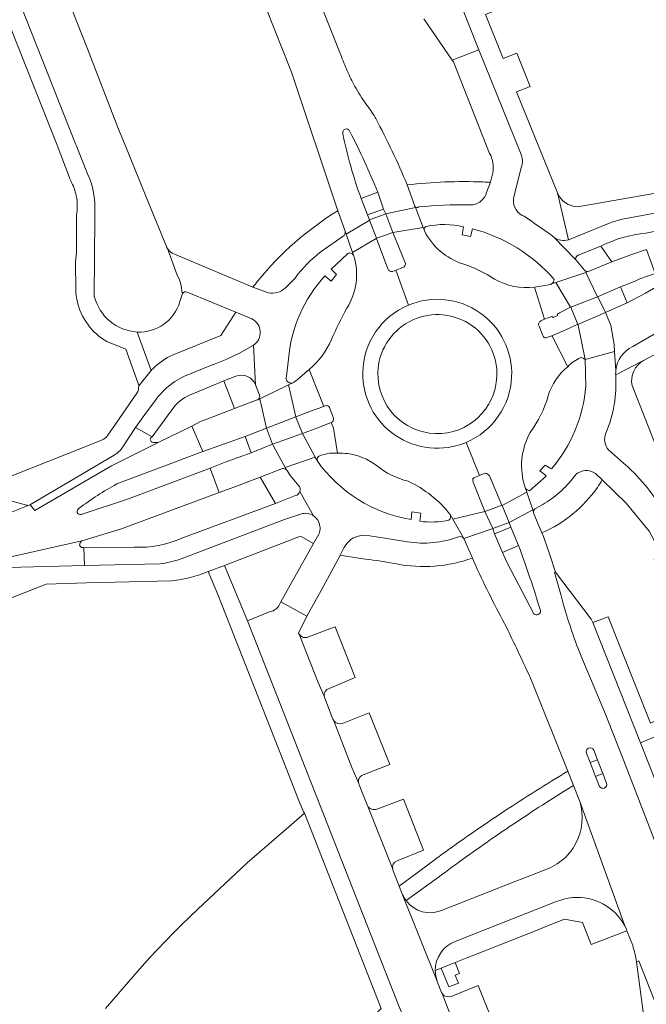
# Model space of a CAD drawing. Extents: x 152048 to 156914, y 461460 to 468786.
# Tile 107 of 256: x 154717 to 154801, y 464385 to 464517. Entities that reach past the tile are written whole.
import ezdxf

# ---------------------------------------------------------------- set-up
doc = ezdxf.new("R2010")
doc.units = 0
doc.header["$LTSCALE"] = 0.75
for name, color, linetype, lineweight in [('B-RO-VH-VERHARDING_ASFALT-GV', 251, 'CONTINUOUS', 18), ('B-RO-VH-VERHARDING_BETON-GV', 251, 'CONTINUOUS', 18), ('B-RO-VH-VERHARDING_BETONSTRAATSTEEN-GV', 251, 'CONTINUOUS', 18), ('B-RO-VH-VERHARDING_TEGEL-GV', 251, 'CONTINUOUS', 18)]:
    doc.layers.add(name, color=color, linetype=linetype, lineweight=lineweight)

msp = doc.modelspace()

# ---------------------------------------------------------------- linework, layer by layer
at = {"layer": 'B-RO-VH-VERHARDING_ASFALT-GV'}
for points in [[(154741.296, 464559.767), (154734.945, 464575.751), (154734.902, 464575.859), (154734.89, 464575.886), (154732.815, 464581.121), (154729.745, 464579.904), (154729.338, 464579.732), (154726.259, 464578.517), (154731.554, 464565.335), (154732.892, 464561.928), (154753.55, 464509.81), (154759.758, 464491.225), (154760.694, 464488.617), (154760.876, 464488.089), (154763.934, 464489.927), (154763.989, 464489.96), (154763.976, 464489.995), (154763.719, 464490.657), (154762.864, 464492.852)], [(154760.14, 464512.13), (154760.098, 464512.235), (154741.54, 464558.946)], [(154784.218, 464498.986), (154778.653, 464512.809), (154775.089, 464511.411), (154775.242, 464511.188), (154780.089, 464498.915)], [(154764.816, 464503.607), (154764.744, 464503.744)], [(154783.351, 464493.097), (154784.323, 464496.98)], [(154780.543, 464496.311), (154780.221, 464495.037), (154779.69, 464493.673)], [(154765.092, 464493.735), (154765.877, 464491.448), (154766.195, 464490.804), (154770.153, 464491.636), (154770.083, 464491.817), (154769.034, 464494.689)], [(154770.083, 464491.817), (154770.153, 464491.636), (154771.174, 464488.989), (154771.298, 464488.669)], [(154801.054, 464488.198), (154809.071, 464489.818), (154808.753, 464492.115), (154798.156, 464490.122)], [(154776.599, 464489.052), (154776.409, 464487.985), (154777.546, 464487.771), (154777.795, 464488.805)], [(154796.264, 464489.577), (154790.663, 464487.336), (154790.655, 464487.334)], [(154760.582, 464487.912), (154757.513, 464485.751)], [(154761.847, 464485.263), (154761.726, 464485.614), (154760.879, 464488.081), (154760.876, 464488.089), (154760.694, 464488.617)], [(154771.353, 464488.526), (154771.298, 464488.669), (154771.174, 464488.989), (154767.131, 464488.314), (154768.813, 464484.163)], [(154766.451, 464483.442), (154764.933, 464487.516), (154764.876, 464487.482), (154761.726, 464485.614), (154761.847, 464485.263), (154761.895, 464485.124)], [(154792.834, 464483.234), (154791.712, 464484.592), (154791.611, 464484.695), (154788.731, 464487.647)], [(154788.731, 464487.647), (154791.611, 464484.695), (154791.654, 464484.861), (154791.659, 464484.901), (154791.668, 464484.94), (154791.681, 464484.978), (154791.697, 464485.015), (154791.716, 464485.05), (154791.738, 464485.083), (154791.763, 464485.114), (154791.79, 464485.143), (154791.82, 464485.17), (154791.853, 464485.193), (154791.887, 464485.214), (154791.923, 464485.232), (154791.96, 464485.246), (154795.02, 464486.467)], [(154736.911, 464486.165), (154738.221, 464482.561), (154738.452, 464482.098), (154738.603, 464481.698), (154738.696, 464481.365), (154738.79, 464480.858), (154738.825, 464480.427), (154738.926, 464480.115)], [(154748.362, 464480.981), (154737.527, 464485.519)], [(154758.002, 464482.486), (154758.849, 464481.77), (154759.575, 464482.677), (154758.851, 464483.378), (154761.007, 464485.403)], [(154769.198, 464478.558), (154767.538, 464483.249), (154767.053, 464483.058)], [(154768.467, 464483.616), (154768.436, 464483.604), (154767.538, 464483.249), (154769.198, 464478.558)], [(154788.992, 464481.605), (154792.975, 464482.946), (154793.282, 464483.049)], [(154754.014, 464482.194), (154752.665, 464480.824)], [(154786.128, 464480.984), (154787.46, 464476.688), (154788.44, 464477.027), (154788.594, 464476.88), (154789.191, 464477.145), (154789.182, 464477.362), (154789.477, 464477.52), (154790.957, 464478.271), (154788.992, 464481.605), (154788.38, 464481.399), (154788.298, 464481.337)], [(154788.38, 464481.399), (154788.992, 464481.605)], [(154799.28, 464472.983), (154803.342, 464475.313), (154805.397, 464476.31), (154804.948, 464477.206), (154802.934, 464481.223), (154802.908, 464481.275), (154801.015, 464480.173), (154798.554, 464478.863), (154795.626, 464477.568)], [(154739.543, 464480.288), (154746.052, 464477.606), (154748.207, 464476.712)], [(154750.442, 464480.21), (154748.362, 464480.981)], [(154787.46, 464476.688), (154786.128, 464480.984)], [(154795.626, 464477.568), (154795.663, 464477.495), (154796.328, 464475.803), (154796.797, 464473.252), (154796.856, 464472.323), (154797.015, 464469.795)], [(154786.95, 464476.436), (154787.46, 464476.688)], [(154792.921, 464471.251), (154791.951, 464475.858), (154791.927, 464475.974), (154791.91, 464475.967), (154791.856, 464475.944), (154791.144, 464475.637)], [(154787.238, 464474.483), (154786.731, 464475.715)], [(154791.144, 464475.637), (154790.411, 464475.271), (154788.457, 464474.449), (154788.479, 464474.406), (154790.589, 464470.291)], [(154790.589, 464470.291), (154788.479, 464474.406), (154788.457, 464474.449), (154787.881, 464474.248)], [(154748.446, 464473.18), (154746.647, 464472.169), (154746.636, 464472.164), (154744.844, 464471.316), (154743.056, 464470.593), (154743.023, 464470.58), (154740.182, 464469.43)], [(154748.715, 464467.855), (154748.446, 464473.18)], [(154748.446, 464473.18), (154748.715, 464467.855), (154749.244, 464466.49)], [(154797.008, 464469.718), (154797.015, 464469.795), (154796.856, 464472.323), (154792.921, 464471.251)], [(154752.849, 464469.006), (154753.111, 464471.293)], [(154792.921, 464471.251), (154792.996, 464467.695)], [(154755.904, 464469.938), (154757.849, 464464.964), (154758.043, 464465.056)], [(154797.002, 464469.198), (154796.996, 464469.294)], [(154740.301, 464466.672), (154744.459, 464468.417), (154746.058, 464469.014)], [(154749.004, 464465.869), (154749.266, 464465.996), (154753.129, 464467.857), (154753.702, 464468.133)], [(154735.479, 464466.065), (154735.336, 464465.871), (154734.241, 464464.384), (154732.603, 464462.157), (154734.845, 464460.874), (154737.765, 464464.869)], [(154758.632, 464464.831), (154759.147, 464463.389)], [(154759.716, 464458.681), (154759.172, 464462.044), (154758.863, 464462.809), (154756.942, 464462.048), (154755.001, 464461.312), (154755.03, 464461.257), (154756.683, 464458.152), (154756.949, 464457.687)], [(154758.863, 464462.809), (154759.172, 464462.044), (154759.716, 464458.681)], [(154730.1, 464454.556), (154741.653, 464458.9), (154740.171, 464462.303), (154735.647, 464460.103), (154729.414, 464457.002), (154719.117, 464450.982), (154718.5, 464451.754)], [(154734.845, 464460.874), (154732.603, 464462.157), (154730.911, 464459.53)], [(154729.768, 464458.431), (154718.552, 464451.79), (154718.5, 464451.754), (154719.117, 464450.982), (154729.414, 464457.002), (154735.647, 464460.103)], [(154776.94, 464460.14), (154778.733, 464455.7), (154779.489, 464455.993)], [(154778.059, 464455.439), (154778.733, 464455.7), (154776.94, 464460.14)], [(154751.002, 464459.879), (154748.11, 464458.744), (154744.634, 464457.471), (154742.618, 464456.696), (154742.669, 464456.56), (154743.842, 464453.426), (154745.916, 464454.18), (154749.318, 464455.456), (154752.311, 464456.627)], [(154752.845, 464456.463), (154752.684, 464456.757), (154751.056, 464459.737), (154751.002, 464459.879)], [(154798.268, 464457.157), (154798.218, 464457.202), (154798.148, 464457.262), (154798.038, 464457.362), (154796.042, 464459.139)], [(154756.949, 464457.687), (154756.683, 464458.152), (154752.684, 464456.757), (154752.845, 464456.463), (154752.903, 464456.419), (154753.413, 464455.656), (154754.524, 464454.315)], [(154757.176, 464458.305), (154757.568, 464458.416)], [(154743.842, 464453.426), (154742.669, 464456.56), (154742.618, 464456.696), (154731.556, 464452.503), (154725.342, 464450.468)], [(154788.41, 464456.577), (154788.199, 464456.702), (154787.561, 464457.081), (154786.831, 464456.302), (154787.393, 464455.857), (154787.682, 464455.628), (154785.462, 464453.659)], [(154774.802, 464450.485), (154775.173, 464449.831), (154779.465, 464450.861), (154777.9, 464454.812)], [(154780.076, 464455.667), (154781.752, 464451.72), (154781.763, 464451.693), (154785.066, 464453.449), (154784.856, 464454.071)], [(154794.296, 464455.965), (154795.204, 464455.105), (154798.39, 464451.977), (154801.484, 464448.223), (154803.291, 464444.851), (154802.176, 464444.423), (154802.725, 464443.152), (154803.665, 464443.577), (154805.371, 464439.435), (154807.606, 464440.286), (154805.305, 464446.112), (154803.605, 464450.416)], [(154713.097, 464444.161), (154725.425, 464446.919), (154730.615, 464448.513), (154743.842, 464453.426)], [(154756.473, 464450.283), (154754.65, 464453.537)], [(154754.65, 464453.537), (154756.473, 464450.283)], [(154784.856, 464454.071), (154785.066, 464453.449), (154785.87, 464451.072), (154785.978, 464450.752)], [(154718, 464451.736), (154715.079, 464452.518), (154694.595, 464444.353), (154693.589, 464441.833), (154718.209, 464451.68)], [(154754.08, 464452.993), (154751.388, 464451.935), (154738.807, 464447.301)], [(154718.209, 464451.68), (154693.589, 464441.833)], [(154770.733, 464449.549), (154770.892, 464450.646), (154769.683, 464450.826), (154769.581, 464449.789)], [(154789.659, 464439.714), (154788.779, 464442.661), (154788.924, 464442.715), (154788.164, 464445.052), (154787.313, 464447.494), (154787.104, 464447.999), (154786.045, 464450.556), (154785.978, 464450.752), (154785.87, 464451.072), (154782.71, 464449.388)], [(154786.339, 464451.322), (154787.208, 464451.796)], [(154738.745, 464444.518), (154752.604, 464449.79), (154754.734, 464450.515), (154754.777, 464450.529)], [(154756.968, 464449.778), (154757.08, 464449.74), (154757.264, 464449.16), (154757.296, 464449.059), (154757.3, 464449.041), (154757.322, 464448.956), (154757.341, 464448.852), (154757.354, 464448.746), (154757.361, 464448.641), (154757.36, 464448.535), (154757.354, 464448.429), (154757.34, 464448.324), (154757.32, 464448.22), (154757.294, 464448.117), (154757.262, 464448.016), (154757.223, 464447.917), (154757.181, 464447.828), (154756.5, 464446.587), (154752.09, 464438.752), (154755.605, 464436.802), (154757.491, 464440.26), (154760.061, 464444.972), (154760.066, 464444.985), (154760.527, 464445.97), (154760.673, 464446.191), (154760.83, 464446.405), (154760.998, 464446.611), (154761.176, 464446.808), (154761.363, 464446.995), (154761.518, 464447.15), (154761.559, 464447.172)], [(154776.64, 464447.243), (154776.404, 464447.659), (154775.173, 464449.831), (154774.802, 464450.485)], [(154786.036, 464437.14), (154782.404, 464444.065), (154781.833, 464445.367), (154780.761, 464447.887), (154780.528, 464448.579), (154780.448, 464448.561), (154776.64, 464447.243), (154777.785, 464444.611)], [(154782.71, 464449.388), (154782.922, 464448.785), (154783.979, 464446.302)], [(154713.729, 464443.289), (154725.76, 464443.615), (154725.7, 464446.041), (154725.376, 464446.031), (154725.181, 464446.205), (154725.123, 464446.361), (154725.182, 464446.674), (154725.425, 464446.919), (154713.097, 464444.161), (154706.836, 464441.723), (154707.207, 464440.789), (154709.048, 464441.489), (154709.067, 464441.532), (154713.009, 464443.05)], [(154763.08, 464447.703), (154764.041, 464447.606), (154766.062, 464447.287), (154769.079, 464446.813)], [(154732.427, 464446.076), (154725.7, 464446.041), (154725.76, 464443.615), (154735.855, 464443.854)], [(154781.84, 464436.34), (154782.39, 464435.239)], [(154819.027, 464336.588), (154823.533, 464338.219), (154827.781, 464339.756), (154827.552, 464340.454), (154824.507, 464348.773), (154810.756, 464384.058), (154809.253, 464387.782), (154807.292, 464393.987), (154807.129, 464393.959), (154798.387, 464416.602), (154795.611, 464423.667), (154792.44, 464431.236)], [(154785.81, 464427.97), (154790.57, 464416.017), (154791.328, 464414.089), (154792.17, 464411.97), (154798.221, 464395.276), (154798.39, 464394.94), (154798.512, 464394.62), (154799.276, 464392.616)], [(154794.297, 464415.301), (154793.577, 464417.171), (154793.069, 464418.447)], [(154794.048, 464418.827), (154794.541, 464417.553), (154795.278, 464415.699), (154795.772, 464414.414)], [(154794.805, 464414.039), (154794.297, 464415.301)], [(154765.559, 464384.16), (154755.287, 464410.404), (154753.48, 464408.838), (154747.571, 464403.723), (154747.488, 464403.644), (154745.343, 464401.616), (154743.163, 464399.555), (154740.983, 464397.493), (154738.78, 464395.41), (154737.713, 464394.351), (154734.52, 464391.03), (154732.513, 464388.719), (154730.537, 464386.444), (154728.57, 464384.179)], [(154799.801, 464390.448), (154800.099, 464390.577), (154807.453, 464371.911), (154814.018, 464356.122)]]:
    msp.add_lwpolyline(points, dxfattribs=at)
for points in [[(154761.007, 464509.985, -0.0172567), (154760.14, 464512.13)], [(154762.03, 464507.91, -0.0199094), (154761.007, 464509.985)], [(154763.512, 464505.569, -0.0300341), (154762.03, 464507.91)], [(154764.744, 464503.744, 0.0309889), (154763.512, 464505.569)], [(154769.034, 464494.689, 0.0251201), (154764.816, 464503.607)], [(154760.408, 464501.601, -0.1573328), (154760.437, 464501.9)], [(154762.864, 464492.852, -0.0361271), (154760.408, 464501.601)], [(154760.437, 464501.9, -0.4208909), (154761.091, 464502.155)], [(154761.091, 464502.155, -0.2231505), (154761.363, 464501.835)], [(154761.363, 464501.835, -0.0220797), (154765.092, 464493.735)], [(154780.089, 464498.915, -0.1643222), (154780.543, 464496.311)], [(154784.323, 464496.98, 0.2288129), (154784.218, 464498.986)], [(154779.69, 464493.673, -0.3022301), (154777.862, 464492.027)], [(154784.468, 464490.585, -0.3435884), (154783.351, 464493.097)], [(154770.601, 464491.725, -0.3781096), (154770.083, 464491.817)], [(154777.314, 464492.013, 0.0306878), (154770.601, 464491.725)], [(154777.862, 464492.027, -0.0620035), (154777.314, 464492.013)], [(154784.712, 464490.473, -0.0332964), (154784.468, 464490.585)], [(154788.423, 464487.908, 0.009898), (154784.712, 464490.473)], [(154771.298, 464488.669, -0.4191093), (154771.616, 464489.095)], [(154771.616, 464489.095, -0.1190044), (154776.599, 464489.052)], [(154798.156, 464490.122, 0.0544862), (154796.264, 464489.577)], [(154760.694, 464488.617, -0.2383662), (154760.582, 464487.912)], [(154776.494, 464484.101, -0.2040552), (154771.353, 464488.526)], [(154777.795, 464488.805, -0.1496688), (154788.754, 464481.999)], [(154788.731, 464487.647, -0.0437833), (154788.423, 464487.908)], [(154795.02, 464486.467, -0.0952515), (154801.054, 464488.198)], [(154790.655, 464487.334, -0.2302439), (154788.731, 464487.647)], [(154737.527, 464485.519, -0.0982766), (154736.911, 464486.165)], [(154757.513, 464485.751, 0.0680249), (154754.014, 464482.194)], [(154761.895, 464485.124, -0.2152094), (154760.968, 464478.159)], [(154761.007, 464485.403, -0.4726204), (154761.72, 464485.362)], [(154761.72, 464485.362, -0.1503279), (154761.847, 464485.263)], [(154768.813, 464484.163, -0.3591627), (154768.467, 464483.616)], [(154780.766, 464482.036, 0.0689995), (154776.494, 464484.101)], [(154753.111, 464471.293, -0.1642799), (154758.002, 464482.486)], [(154767.053, 464483.058, -0.3651983), (154766.451, 464483.442)], [(154793.282, 464483.049, -0.2831325), (154792.834, 464483.234)], [(154786.128, 464480.984, -0.1686163), (154780.766, 464482.036)], [(154788.298, 464481.337, -0.0050845), (154786.128, 464480.984)], [(154788.754, 464481.999, -0.2731638), (154788.38, 464481.399)], [(154738.926, 464480.115, -0.3972111), (154739.543, 464480.288)], [(154752.665, 464480.824, -0.225025), (154750.442, 464480.21)], [(154763.079, 464469.538, -0.2967835), (154769.198, 464478.558)], [(154769.198, 464478.558, -0.5503203), (154783.045, 464468.908)], [(154760.968, 464478.159, 0.0234361), (154758.891, 464473.949)], [(154748.207, 464476.712, -0.2657143), (154749.338, 464475.016)], [(154786.731, 464475.715, -0.4366314), (154786.95, 464476.436)], [(154749.338, 464475.016, -0.2659902), (154748.446, 464473.18)], [(154758.891, 464473.949, -0.1228955), (154755.904, 464469.938)], [(154787.881, 464474.248, -0.5896681), (154787.238, 464474.483)], [(154797.015, 464469.795, -0.2638742), (154799.28, 464472.983)], [(154790.589, 464470.291, -0.1123374), (154792.306, 464471.512)], [(154792.306, 464471.512, -0.226022), (154792.921, 464471.251)], [(154740.182, 464469.43, 0.1442929), (154735.479, 464466.065)], [(154776.94, 464460.14, -0.5425397), (154763.079, 464469.538)], [(154787.952, 464466.385, -0.1600165), (154790.589, 464470.291)], [(154796.996, 464469.294, -0.023566), (154797.008, 464469.718)], [(154746.058, 464469.014, -0.4076838), (154748.715, 464467.855)], [(154753.038, 464468.262, -0.2995231), (154752.849, 464469.006)], [(154753.702, 464468.133, -0.2844363), (154753.038, 464468.262)], [(154783.045, 464468.908, -0.2898438), (154776.94, 464460.14)], [(154795.673, 464461.356, 0.1154174), (154797.002, 464469.198)], [(154737.765, 464464.869, -0.1338583), (154740.301, 464466.672)], [(154792.996, 464467.695, -0.15577), (154788.41, 464456.577)], [(154749.244, 464466.49, -0.3570567), (154749.004, 464465.869)], [(154785.537, 464461.478, 0.0915038), (154787.952, 464466.385)], [(154758.043, 464465.056, -0.3885238), (154758.632, 464464.831)], [(154759.147, 464463.389, -0.3545811), (154758.863, 464462.809)], [(154784.856, 464454.071, -0.208866), (154785.537, 464461.478)], [(154795.542, 464460.194, -0.1385398), (154795.673, 464461.356)], [(154734.825, 464460.186, -0.6889629), (154734.845, 464460.874)], [(154735.647, 464460.103, -0.0669643), (154734.825, 464460.186)], [(154796.042, 464459.139, -0.1398655), (154795.542, 464460.194)], [(154730.911, 464459.53, -0.1025825), (154729.768, 464458.431)], [(154757.568, 464458.416, -0.0466337), (154758.687, 464458.678)], [(154758.687, 464458.678, -0.0534524), (154759.716, 464458.681)], [(154759.716, 464458.681, -0.0432735), (154761.056, 464458.627)], [(154756.949, 464457.687, -0.1460927), (154757.088, 464458.188)], [(154769.581, 464449.789, -0.2002903), (154756.949, 464457.687)], [(154757.088, 464458.188, -0.0532827), (154757.176, 464458.305)], [(154761.056, 464458.627, -0.1348267), (154764.926, 464457.021)], [(154752.311, 464456.627, -0.1574097), (154752.845, 464456.463)], [(154764.926, 464457.021, 0.1097359), (154769.171, 464454.931)], [(154791.416, 464455.548, -0.2127001), (154792.893, 464456.36)], [(154792.893, 464456.36, -0.1816061), (154794.296, 464455.965)], [(154803.605, 464450.416, 0.0930555), (154798.268, 464457.157)], [(154769.171, 464454.931, -0.1144122), (154774.802, 464450.485)], [(154777.9, 464454.812, -0.4675705), (154778.059, 464455.439)], [(154779.489, 464455.993, -0.2179951), (154780.076, 464455.667)], [(154787.208, 464451.796, 0.1022568), (154791.416, 464455.548)], [(154725.048, 464451.291, -0.0373977), (154730.1, 464454.556)], [(154754.65, 464453.537, -0.2459523), (154754.08, 464452.993)], [(154754.524, 464454.315, -0.2469705), (154754.65, 464453.537)], [(154785.462, 464453.659, -0.2376997), (154784.856, 464454.071)], [(154718.209, 464451.68, -0.1041946), (154718, 464451.736)], [(154718.5, 464451.754, -0.1510477), (154718.209, 464451.68)], [(154725.342, 464450.468, -0.940656), (154725.048, 464451.291)], [(154785.978, 464450.752, -0.3597813), (154786.339, 464451.322)], [(154754.777, 464450.529, -0.2370024), (154756.473, 464450.283)], [(154756.473, 464450.283, -0.0939907), (154756.968, 464449.778)], [(154774.644, 464449.704, -0.0866742), (154770.733, 464449.549)], [(154774.802, 464450.485, -0.358603), (154774.644, 464449.704)], [(154738.807, 464447.301, -0.1189733), (154732.427, 464446.076)], [(154761.559, 464447.172, -0.0887308), (154763.08, 464447.703)], [(154769.079, 464446.813, 0.1334702), (154775.927, 464447.487)], [(154775.927, 464447.487, -0.2832551), (154776.64, 464447.243)], [(154783.979, 464446.302, -0.013521), (154786.917, 464437.568)], [(154735.855, 464443.854, 0.063647), (154738.745, 464444.518)], [(154777.785, 464444.611, 0.0214107), (154781.84, 464436.34)], [(154790.022, 464438.358, -0.0051855), (154789.659, 464439.714)], [(154786.917, 464437.568, -0.6990895), (154786.036, 464437.14)], [(154792.44, 464431.236, -0.0277489), (154790.022, 464438.358)], [(154782.39, 464435.239, -0.0055234), (154783.863, 464432.173)], [(154783.863, 464432.173, -0.0058954), (154785.81, 464427.97)], [(154793.069, 464418.447, -0.9849618), (154794.048, 464418.827)], [(154795.772, 464414.414, -0.9817279), (154794.805, 464414.039)], [(154799.276, 464392.616, -0.0410989), (154799.801, 464390.448)]]:
    msp.add_lwpolyline(points, format="xyb", dxfattribs=at)
for points in [[(154767.131, 464488.314), (154766.195, 464490.804), (154763.976, 464489.995), (154763.989, 464489.96), (154764.923, 464487.544), (154765.997, 464487.919)], [(154766.195, 464490.804), (154767.131, 464488.314), (154771.174, 464488.989), (154770.153, 464491.636)], [(154760.876, 464488.089), (154760.879, 464488.081), (154761.726, 464485.614), (154764.876, 464487.482), (154764.933, 464487.516), (154764.923, 464487.544), (154763.989, 464489.96), (154763.934, 464489.927)], [(154796.464, 464484.375), (154793.427, 464483.098), (154793.282, 464483.049), (154792.975, 464482.946), (154794.569, 464479.686), (154797.643, 464481.033), (154799.589, 464481.755), (154800.249, 464482.102), (154802.305, 464482.799), (154801.152, 464486.003), (154799.014, 464485.324)], [(154790.985, 464478.285), (154794.569, 464479.686), (154792.975, 464482.946), (154788.992, 464481.605), (154790.957, 464478.271)], [(154794.569, 464479.686), (154790.985, 464478.285), (154791.927, 464475.974), (154795.626, 464477.568), (154794.584, 464479.656)], [(154791.927, 464475.974), (154791.951, 464475.858), (154792.921, 464471.251), (154796.856, 464472.323), (154796.797, 464473.252), (154796.328, 464475.803), (154795.663, 464477.495), (154795.626, 464477.568)], [(154755.904, 464469.938), (154754.083, 464468.366), (154753.806, 464468.183), (154753.702, 464468.133), (154753.129, 464467.857), (154754.096, 464463.548), (154756.06, 464464.319), (154757.849, 464464.964)], [(154750.179, 464462.056), (154754.096, 464463.548), (154753.129, 464467.857), (154749.266, 464465.996)], [(154741.653, 464458.9), (154743.779, 464459.656), (154747.333, 464460.915), (154750.179, 464462.056), (154749.266, 464465.996), (154749.004, 464465.869), (154748.941, 464465.839), (154745.868, 464464.686), (154742.327, 464463.317), (154741.414, 464462.996), (154740.171, 464462.303)], [(154754.096, 464463.548), (154750.179, 464462.056), (154750.183, 464462.037), (154751.002, 464459.879), (154755.001, 464461.312), (154754.106, 464463.524)], [(154755.001, 464461.312), (154751.002, 464459.879), (154751.056, 464459.737), (154752.684, 464456.757), (154756.683, 464458.152), (154755.03, 464461.257)], [(154785.066, 464453.449), (154781.763, 464451.693), (154782.71, 464449.388), (154785.87, 464451.072)], [(154780.525, 464448.589), (154779.465, 464450.861), (154775.173, 464449.831), (154776.404, 464447.659), (154776.64, 464447.243), (154780.448, 464448.561), (154780.528, 464448.579)], [(154779.465, 464450.861), (154780.525, 464448.589), (154782.71, 464449.388), (154781.763, 464451.693), (154781.752, 464451.72), (154780.581, 464451.28)]]:
    msp.add_lwpolyline(points, close=True, dxfattribs=at)
at = {"layer": 'B-RO-VH-VERHARDING_BETON-GV'}
for points in [[(154792.44, 464431.236), (154795.611, 464423.667), (154798.387, 464416.602), (154807.129, 464393.959), (154807.292, 464393.987), (154806.065, 464399.2), (154804.748, 464404.798), (154804.066, 464407.698), (154802.492, 464414.388), (154800.333, 464419.815), (154793.915, 464435.951), (154793.728, 464436.421), (154788.924, 464442.715), (154788.779, 464442.661), (154789.659, 464439.714)], [(154814.018, 464356.122), (154807.453, 464371.911), (154800.099, 464390.577), (154799.801, 464390.448), (154801.095, 464380.696)]]:
    msp.add_lwpolyline(points, dxfattribs=at)
for points in [[(154789.659, 464439.714, 0.0051855), (154790.022, 464438.358)], [(154790.022, 464438.358, 0.0277489), (154792.44, 464431.236)]]:
    msp.add_lwpolyline(points, format="xyb", dxfattribs=at)
msp.add_lwpolyline([(154773.616, 464389.611), (154774.621, 464387.069), (154775.908, 464387.578), (154775.479, 464388.661), (154776.052, 464388.888), (154775.475, 464390.347)], close=True, dxfattribs=at)
at = {"layer": 'B-RO-VH-VERHARDING_BETONSTRAATSTEEN-GV'}
for points in [[(154771.281, 464516.965), (154775.089, 464511.411), (154778.653, 464512.809), (154778.481, 464513.237), (154774.526, 464523.25), (154773.824, 464524.974), (154773.22, 464526.46), (154761.839, 464555.078), (154751.64, 464581.113)], [(154736.763, 464486.432), (154734.09, 464492.934), (154733.81, 464493.63), (154731.213, 464500), (154730.23, 464502.41), (154726.154, 464512.949), (154711.322, 464550.489)], [(154712.639, 464530.347), (154724.55, 464500.22), (154724.638, 464500), (154726.16, 464496.19)], [(154762.864, 464492.852), (154765.092, 464493.735)], [(154727.16, 464491.06), (154727.18, 464490.31), (154727.083, 464479.727)], [(154768.813, 464484.163), (154767.131, 464488.314), (154765.997, 464487.919), (154764.923, 464487.544), (154764.933, 464487.516), (154766.451, 464483.442)], [(154738.556, 464479.031), (154738.926, 464480.115), (154738.825, 464480.427), (154738.79, 464480.858), (154738.696, 464481.365), (154738.603, 464481.698), (154738.452, 464482.098), (154738.221, 464482.561), (154736.911, 464486.165)], [(154767.053, 464483.058), (154767.538, 464483.249), (154768.436, 464483.604), (154768.467, 464483.616)], [(154804.768, 464483.371), (154802.305, 464482.799), (154800.249, 464482.102), (154799.589, 464481.755), (154797.643, 464481.033), (154798.554, 464478.863), (154801.015, 464480.173), (154802.908, 464481.275), (154805.147, 464482.52)], [(154788.457, 464474.449), (154790.411, 464475.271), (154791.144, 464475.637), (154791.856, 464475.944), (154791.91, 464475.967), (154791.927, 464475.974), (154790.985, 464478.285), (154790.957, 464478.271), (154789.477, 464477.52), (154789.182, 464477.362), (154789.191, 464477.145), (154788.594, 464476.88), (154788.44, 464477.027), (154787.46, 464476.688), (154786.95, 464476.436)], [(154786.731, 464475.715), (154787.238, 464474.483)], [(154787.881, 464474.248), (154788.457, 464474.449)], [(154800.743, 464471.114), (154797.002, 464469.198)], [(154821.78, 464410.444), (154816.147, 464424.744), (154815.444, 464426.529), (154814.706, 464428.402), (154807.395, 464446.962), (154799.195, 464467.778)], [(154758.043, 464465.056), (154757.849, 464464.964), (154756.06, 464464.319), (154754.096, 464463.548), (154754.106, 464463.524), (154755.001, 464461.312), (154756.942, 464462.048), (154758.863, 464462.809)], [(154759.147, 464463.389), (154758.632, 464464.831)], [(154748.11, 464458.744), (154747.333, 464460.915), (154743.779, 464459.656), (154741.653, 464458.9), (154730.1, 464454.556)], [(154725.342, 464450.468), (154731.556, 464452.503), (154742.618, 464456.696), (154744.634, 464457.471), (154748.11, 464458.744)], [(154796.042, 464459.139), (154798.038, 464457.362), (154798.148, 464457.262), (154798.218, 464457.202), (154798.268, 464457.157)], [(154777.9, 464454.812), (154779.465, 464450.861), (154780.581, 464451.28), (154781.752, 464451.72), (154780.076, 464455.667)], [(154778.733, 464455.7), (154778.059, 464455.439)], [(154779.489, 464455.993), (154778.733, 464455.7)], [(154783.979, 464446.302), (154781.833, 464445.367), (154782.404, 464444.065), (154786.036, 464437.14)], [(154767.095, 464402.864), (154763.711, 464411.404), (154763.709, 464411.409), (154763.67, 464411.5), (154762.609, 464414.191), (154762.543, 464414.35), (154761.639, 464416.498), (154759.205, 464422.79), (154759.09, 464423), (154757.98, 464425.84), (154757.919, 464426.078), (154757.917, 464426.096), (154757.092, 464427.938), (154754.565, 464434.393), (154754.487, 464434.56), (154755.605, 464436.802), (154752.09, 464438.752), (154751.92, 464438.391)], [(154750.675, 464437.433), (154747.634, 464436.198), (154750.519, 464428.805), (154768.075, 464384.19), (154768.098, 464384.133), (154773.128, 464371.632), (154779.451, 464355.484)], [(154762.06, 464428.59), (154759.39, 464435.41), (154755.8, 464434.03)], [(154754.565, 464434.393), (154757.092, 464427.938), (154757.917, 464426.096)], [(154758.56, 464427.13), (154762.06, 464428.59)], [(154763.14, 464415.53), (154766.72, 464416.94), (154763.95, 464423.84), (154760.38, 464422.44)], [(154759.205, 464422.79), (154761.639, 464416.498), (154762.543, 464414.35)], [(154793.069, 464418.447), (154793.577, 464417.171)], [(154793.577, 464417.171), (154794.541, 464417.553), (154794.048, 464418.827)], [(154795.278, 464415.699), (154794.297, 464415.301), (154794.805, 464414.039)], [(154795.772, 464414.414), (154795.278, 464415.699)], [(154763.711, 464411.404), (154767.095, 464402.864)], [(154767.69, 464404), (154771.23, 464405.41), (154768.55, 464412.28), (154764.97, 464410.94)], [(154798.221, 464395.276), (154792.17, 464411.97)], [(154768.34, 464399.66), (154767.978, 464400.588), (154767.17, 464402.66)], [(154787.17, 464402.66), (154785.479, 464401.992), (154783.618, 464401.258), (154775.35, 464397.995), (154774.287, 464397.576), (154773.69, 464397.34)], [(154781.27, 464367.06), (154780.39, 464369.28), (154780.327, 464369.494), (154778.661, 464373.809), (154776.941, 464378.008), (154776.89, 464378.111), (154776.887, 464378.117), (154776.14, 464380), (154776.093, 464380.166), (154774.661, 464383.72), (154773.741, 464386.194), (154773.738, 464386.199), (154773.66, 464386.34), (154773.083, 464387.812), (154773.072, 464387.843), (154768.434, 464399.438)], [(154768.434, 464399.438), (154773.072, 464387.843)], [(154775.47, 464393.16), (154788.94, 464398.47)], [(154773.741, 464386.194), (154774.661, 464383.72), (154776.093, 464380.166)], [(154778.56, 464387.25), (154774.94, 464385.78)], [(154776.77, 464381.28), (154780.41, 464382.69), (154778.56, 464387.25)]]:
    msp.add_lwpolyline(points, dxfattribs=at)
for points in [[(154760.437, 464501.9, 0.1573328), (154760.408, 464501.601)], [(154760.408, 464501.601, 0.0361271), (154762.864, 464492.852)], [(154761.091, 464502.155, 0.4208909), (154760.437, 464501.9)], [(154761.363, 464501.835, 0.2231505), (154761.091, 464502.155)], [(154765.092, 464493.735, 0.0220797), (154761.363, 464501.835)], [(154726.16, 464496.19, -0.1263042), (154727.16, 464491.06)], [(154736.911, 464486.165, -0.0365908), (154736.763, 464486.432)], [(154768.467, 464483.616, 0.3591627), (154768.813, 464484.163)], [(154766.451, 464483.442, 0.3651983), (154767.053, 464483.058)], [(154727.083, 464479.727, 0.3253625), (154732.839, 464474.95)], [(154732.839, 464474.95, 0.348868), (154738.556, 464479.031)], [(154769.198, 464478.558, 0.2967835), (154763.079, 464469.538)], [(154783.045, 464468.908, 0.5503203), (154769.198, 464478.558)], [(154765.112, 464469.474, -1.0103399), (154781.069, 464468.97)], [(154786.95, 464476.436, 0.4366314), (154786.731, 464475.715)], [(154787.238, 464474.483, 0.5896681), (154787.881, 464474.248)], [(154799.195, 464467.778, -0.3309023), (154800.743, 464471.114)], [(154763.079, 464469.538, 0.5425397), (154776.94, 464460.14)], [(154781.069, 464468.97, -0.9900358), (154765.112, 464469.474)], [(154776.94, 464460.14, 0.2898438), (154783.045, 464468.908)], [(154797.002, 464469.198, -0.1154174), (154795.673, 464461.356)], [(154758.632, 464464.831, 0.3885238), (154758.043, 464465.056)], [(154758.863, 464462.809, 0.3545811), (154759.147, 464463.389)], [(154795.673, 464461.356, 0.1385398), (154795.542, 464460.194)], [(154795.542, 464460.194, 0.1398655), (154796.042, 464459.139)], [(154798.268, 464457.157, -0.0930555), (154803.605, 464450.416)], [(154778.059, 464455.439, 0.4675705), (154777.9, 464454.812)], [(154780.076, 464455.667, 0.2179951), (154779.489, 464455.993)], [(154730.1, 464454.556, 0.0373977), (154725.048, 464451.291)], [(154725.048, 464451.291, 0.940656), (154725.342, 464450.468)], [(154786.917, 464437.568, 0.013521), (154783.979, 464446.302)], [(154751.41, 464437.766, -0.1158968), (154750.675, 464437.433)], [(154751.92, 464438.391, -0.1153944), (154751.41, 464437.766)], [(154786.036, 464437.14, 0.6990895), (154786.917, 464437.568)], [(154755.8, 464434.03, -0.3765892), (154754.565, 464434.393)], [(154757.917, 464426.096, -0.3607556), (154758.56, 464427.13)], [(154760.38, 464422.44, -0.3471102), (154759.205, 464422.79)], [(154794.048, 464418.827, 0.9849618), (154793.069, 464418.447)], [(154762.543, 464414.35, -0.4091974), (154763.14, 464415.53)], [(154794.805, 464414.039, 0.9817279), (154795.772, 464414.414)], [(154764.97, 464410.94, -0.4001252), (154763.711, 464411.404)], [(154792.17, 464411.97, -0.418035), (154787.17, 464402.66)], [(154767.095, 464402.864, -0.3794941), (154767.69, 464404)], [(154767.17, 464402.66, -0.0547862), (154767.095, 464402.864)], [(154768.434, 464399.438, -0.0185134), (154768.34, 464399.66)], [(154768.895, 464398.649, -0.0574247), (154768.434, 464399.438)], [(154773.69, 464397.34, -0.3443323), (154768.895, 464398.649)], [(154788.94, 464398.47, -0.0826869), (154791.239, 464399.058)], [(154791.239, 464399.058, -0.2996761), (154798.221, 464395.276)], [(154772.807, 464389.291, -0.3129379), (154775.47, 464393.16)], [(154773.072, 464387.843, -0.0904727), (154772.807, 464389.291)], [(154774.94, 464385.78, -0.3453008), (154773.741, 464386.194)]]:
    msp.add_lwpolyline(points, format="xyb", dxfattribs=at)
for points in [[(154766.195, 464490.804), (154765.877, 464491.448), (154763.719, 464490.657), (154763.976, 464489.995)], [(154782.922, 464448.785), (154782.71, 464449.388), (154780.525, 464448.589), (154780.528, 464448.579), (154780.761, 464447.887)], [(154793.577, 464417.171), (154794.297, 464415.301), (154795.278, 464415.699), (154794.541, 464417.553)]]:
    msp.add_lwpolyline(points, close=True, dxfattribs=at)
at = {"layer": 'B-RO-VH-VERHARDING_TEGEL-GV'}
for points in [[(154790.655, 464487.334), (154789.189, 464493.631), (154783.719, 464507.181), (154785.527, 464507.911), (154783.73, 464512.362), (154781.922, 464511.632), (154779.526, 464517.567), (154782.504, 464518.744), (154782.399, 464519.009), (154781.7, 464520.776), (154778.526, 464519.495), (154756.932, 464574.606), (154753.888, 464582.432), (154753.791, 464582.688), (154752.207, 464586.887)], [(154751.64, 464581.113), (154761.839, 464555.078), (154773.22, 464526.46), (154773.824, 464524.974), (154774.526, 464523.25), (154778.481, 464513.237), (154778.653, 464512.809), (154784.218, 464498.986)], [(154696.359, 464564.875), (154698.088, 464560.528), (154698.126, 464560.434), (154698.139, 464560.404), (154722.099, 464500), (154723.72, 464495.77), (154723.827, 464495.504), (154723.924, 464495.252)], [(154726.16, 464496.19), (154724.638, 464500), (154724.55, 464500.22), (154712.639, 464530.347), (154700.135, 464561.523), (154700.092, 464561.625)], [(154923.213, 464537.368), (154912.612, 464533.301), (154887.637, 464523.373), (154882.847, 464521.429), (154880.928, 464520.69), (154878.961, 464519.935), (154829.33, 464500.467), (154820.048, 464496.657), (154791.885, 464491.757)], [(154784.323, 464496.98), (154783.351, 464493.097)], [(154769.034, 464494.689), (154770.083, 464491.817)], [(154779.69, 464493.673), (154780.221, 464495.037)], [(154789.189, 464493.631), (154790.655, 464487.334), (154790.663, 464487.336), (154796.264, 464489.577)], [(154798.156, 464490.122), (154808.753, 464492.115), (154818.97, 464493.841)], [(154724.717, 464490.6), (154724.705, 464485.698), (154724.579, 464484.34), (154724.598, 464480.641)], [(154727.083, 464479.727), (154727.18, 464490.31), (154727.16, 464491.06)], [(154760.694, 464488.617), (154759.758, 464491.225)], [(154757.513, 464485.751), (154760.582, 464487.912)], [(154793.282, 464483.049), (154793.427, 464483.098), (154796.464, 464484.375), (154795.02, 464486.467), (154791.96, 464485.246), (154791.923, 464485.232), (154791.887, 464485.214), (154791.853, 464485.193), (154791.82, 464485.17), (154791.79, 464485.143), (154791.763, 464485.114), (154791.738, 464485.083), (154791.716, 464485.05), (154791.697, 464485.015), (154791.681, 464484.978), (154791.668, 464484.94), (154791.659, 464484.901), (154791.654, 464484.861), (154791.611, 464484.695), (154791.712, 464484.592), (154792.834, 464483.234)], [(154827.594, 464485.053), (154827.46, 464485.75), (154825.628, 464486.399), (154825.571, 464486.448), (154825.083, 464486.87), (154810.466, 464479.029), (154805.397, 464476.31), (154803.342, 464475.313), (154799.28, 464472.983)], [(154797.002, 464469.198), (154800.743, 464471.114), (154821.091, 464482.001), (154822.936, 464482.735), (154827.301, 464484.487)], [(154752.665, 464480.824), (154754.014, 464482.194)], [(154748.362, 464480.981), (154750.442, 464480.21)], [(154748.207, 464476.712), (154746.052, 464477.606), (154744.066, 464474.459), (154737.654, 464471.889)], [(154733.037, 464467.709), (154734.699, 464469.796), (154732.839, 464474.95)], [(154728.783, 464473.657), (154731.304, 464472.627), (154732.971, 464468.056)], [(154740.182, 464469.43), (154743.023, 464470.58), (154743.056, 464470.593), (154744.844, 464471.316), (154746.636, 464472.164), (154746.647, 464472.169), (154748.446, 464473.18)], [(154734.699, 464469.796), (154733.037, 464467.709)], [(154796.996, 464469.294), (154797.002, 464469.198)], [(154797.015, 464469.795), (154797.008, 464469.718)], [(154746.058, 464469.014), (154744.459, 464468.417), (154745.868, 464464.686), (154748.941, 464465.839), (154749.004, 464465.869)], [(154732.791, 464466.754), (154729.94, 464462.606), (154728.923, 464461.127)], [(154749.244, 464466.49), (154748.715, 464467.855)], [(154730.911, 464459.53), (154732.603, 464462.157), (154734.241, 464464.384), (154735.336, 464465.871), (154735.479, 464466.065)], [(154728.072, 464460.443), (154726.156, 464459.683), (154695.48, 464447.526), (154693.599, 464446.78), (154691.871, 464446.117), (154693.569, 464441.781), (154693.589, 464441.833), (154694.595, 464444.353), (154715.079, 464452.518), (154718, 464451.736)], [(154718.5, 464451.754), (154718.552, 464451.79), (154729.768, 464458.431)], [(154752.311, 464456.627), (154749.318, 464455.456), (154751.388, 464451.935), (154754.08, 464452.993)], [(154754.524, 464454.315), (154753.413, 464455.656), (154752.903, 464456.419), (154752.845, 464456.463)], [(154795.204, 464455.105), (154794.296, 464455.965)], [(154785.978, 464450.752), (154786.045, 464450.556), (154787.104, 464447.999)], [(154787.208, 464451.796), (154786.339, 464451.322)], [(154754.777, 464450.529), (154754.734, 464450.515), (154752.604, 464449.79), (154738.745, 464444.518)], [(154742.344, 464442.832), (154744.529, 464443.623), (154754.755, 464447.541), (154756.5, 464446.587), (154757.181, 464447.828), (154757.223, 464447.917), (154757.262, 464448.016), (154757.294, 464448.117), (154757.32, 464448.22), (154757.34, 464448.324), (154757.354, 464448.429), (154757.36, 464448.535), (154757.361, 464448.641), (154757.354, 464448.746), (154757.341, 464448.852), (154757.322, 464448.956), (154757.3, 464449.041), (154757.296, 464449.059), (154757.264, 464449.16), (154757.08, 464449.74), (154756.968, 464449.778)], [(154761.559, 464447.172), (154761.518, 464447.15), (154761.363, 464446.995), (154761.176, 464446.808), (154760.998, 464446.611), (154760.83, 464446.405), (154760.673, 464446.191), (154760.527, 464445.97), (154760.066, 464444.985), (154761.117, 464444.824)], [(154769.079, 464446.813), (154766.062, 464447.287), (154764.041, 464447.606), (154763.08, 464447.703)], [(154777.785, 464444.611), (154776.64, 464447.243)], [(154761.117, 464444.824), (154763.444, 464444.466)], [(154735.855, 464443.854), (154725.76, 464443.615), (154713.729, 464443.289)], [(154768.098, 464384.133), (154768.075, 464384.19), (154750.519, 464428.805), (154747.634, 464436.198), (154744.529, 464443.623), (154742.344, 464442.832), (154743.646, 464439.717), (154752.91, 464416.22), (154754.4, 464412.422)], [(154696.173, 464431.516), (154720.65, 464441.128), (154726.024, 464441.272), (154737.504, 464441.581)], [(154790.56, 464413.63), (154791.328, 464414.089), (154790.57, 464416.017)], [(154754.4, 464412.422), (154755.13, 464410.56), (154755.287, 464410.404), (154765.559, 464384.16), (154764.59, 464383.192), (154761.359, 464380.338), (154764.64, 464372.06), (154765.42, 464369.94), (154772.048, 464353.339), (154772.838, 464351.219), (154779.3, 464335.03), (154780.079, 464332.84), (154784.61, 464321.69), (154788.784, 464310.746), (154795.13, 464307.31), (154796.445, 464306.585), (154802.55, 464303.22), (154805.44, 464301.69), (154816.386, 464295.862), (154818.69, 464296.84), (154812.068, 464300.442), (154809.785, 464301.684), (154803.91, 464304.88)], [(154772.87, 464404.241), (154772.8, 464404.19), (154771.953, 464403.557), (154767.978, 464400.588), (154768.34, 464399.66)], [(154768.895, 464398.649), (154772.771, 464401.461), (154773.39, 464401.91), (154773.703, 464402.144)], [(154788.94, 464398.47), (154775.47, 464393.16)], [(154772.807, 464389.291), (154773.616, 464389.611), (154775.475, 464390.347), (154777.051, 464390.97), (154777.993, 464391.342), (154786.24, 464394.604), (154788.1, 464395.34), (154790.135, 464396.145), (154792.56, 464395.716), (154793.728, 464392.785), (154798.512, 464394.62), (154798.39, 464394.94), (154798.221, 464395.276)]]:
    msp.add_lwpolyline(points, dxfattribs=at)
for points in [[(154784.218, 464498.986, -0.2288129), (154784.323, 464496.98)], [(154727.16, 464491.06, 0.1263042), (154726.16, 464496.19)], [(154723.924, 464495.252, -0.0755344), (154724.671, 464493.202)], [(154779.202, 464495.079, 0.039538), (154769.034, 464494.689)], [(154780.221, 464495.037, 0.0039591), (154779.202, 464495.079)], [(154724.671, 464493.202, -0.0899299), (154724.717, 464490.6)], [(154777.862, 464492.027, 0.3022301), (154779.69, 464493.673)], [(154783.351, 464493.097, 0.3435884), (154784.468, 464490.585)], [(154791.885, 464491.757, -0.301961), (154789.189, 464493.631)], [(154770.083, 464491.817, 0.3781096), (154770.601, 464491.725)], [(154770.601, 464491.725, -0.0306878), (154777.314, 464492.013)], [(154777.314, 464492.013, 0.0620035), (154777.862, 464492.027)], [(154759.758, 464491.225, 0.085025), (154749.006, 464481.795)], [(154784.468, 464490.585, 0.0332964), (154784.712, 464490.473)], [(154784.712, 464490.473, -0.009898), (154788.423, 464487.908)], [(154796.264, 464489.577, -0.0544862), (154798.156, 464490.122)], [(154760.582, 464487.912, 0.2383662), (154760.694, 464488.617)], [(154788.423, 464487.908, 0.0437833), (154788.731, 464487.647)], [(154788.731, 464487.647, 0.2302439), (154790.655, 464487.334)], [(154754.014, 464482.194, -0.0680249), (154757.513, 464485.751)], [(154792.834, 464483.234, 0.2831325), (154793.282, 464483.049)], [(154749.006, 464481.795, 0.0069245), (154748.362, 464480.981)], [(154724.598, 464480.641, 0.0450593), (154724.783, 464479.155)], [(154750.442, 464480.21, 0.225025), (154752.665, 464480.824)], [(154724.783, 464479.155, 0.2120504), (154728.783, 464473.657)], [(154732.839, 464474.95, -0.3253625), (154727.083, 464479.727)], [(154749.338, 464475.016, 0.2657143), (154748.207, 464476.712)], [(154748.446, 464473.18, 0.2659902), (154749.338, 464475.016)], [(154737.654, 464471.889, 0.0868843), (154734.936, 464470.027)], [(154799.28, 464472.983, 0.2638742), (154797.015, 464469.795)], [(154734.936, 464470.027, 0.0128184), (154734.699, 464469.796)], [(154735.479, 464466.065, -0.1442929), (154740.182, 464469.43)], [(154797.008, 464469.718, 0.023566), (154796.996, 464469.294)], [(154732.971, 464468.056, -0.0560224), (154733.037, 464467.709)], [(154748.715, 464467.855, 0.4076838), (154746.058, 464469.014)], [(154733.037, 464467.709, -0.1635572), (154732.791, 464466.754)], [(154749.004, 464465.869, 0.3570567), (154749.244, 464466.49)], [(154728.923, 464461.127, -0.147904), (154728.072, 464460.443)], [(154729.768, 464458.431, 0.1025825), (154730.911, 464459.53)], [(154752.845, 464456.463, 0.1574097), (154752.311, 464456.627)], [(154792.893, 464456.36, 0.2127001), (154791.416, 464455.548)], [(154794.296, 464455.965, 0.1816061), (154792.893, 464456.36)], [(154791.416, 464455.548, -0.1022568), (154787.208, 464451.796)], [(154794.541, 464454.094, 0.0167477), (154795.204, 464455.105)], [(154754.08, 464452.993, 0.2459523), (154754.65, 464453.537)], [(154754.65, 464453.537, 0.2469705), (154754.524, 464454.315)], [(154787.104, 464447.999, 0.1383413), (154794.541, 464454.094)], [(154718, 464451.736, 0.1041946), (154718.209, 464451.68)], [(154718.209, 464451.68, 0.1510477), (154718.5, 464451.754)], [(154786.339, 464451.322, 0.3597813), (154785.978, 464450.752)], [(154756.473, 464450.283, 0.2370024), (154754.777, 464450.529)], [(154756.968, 464449.778, 0.0939907), (154756.473, 464450.283)], [(154763.08, 464447.703, 0.0887308), (154761.559, 464447.172)], [(154775.927, 464447.487, -0.1334702), (154769.079, 464446.813)], [(154776.64, 464447.243, 0.2832551), (154775.927, 464447.487)], [(154738.745, 464444.518, -0.063647), (154735.855, 464443.854)], [(154763.444, 464444.466, -0.024801), (154767.598, 464443.827)], [(154767.598, 464443.827, 0.1325151), (154777.785, 464444.611)], [(154737.504, 464441.581, 0.0828689), (154742.344, 464442.832)], [(154790.57, 464416.017, 0.0109015), (154782.066, 464410.654)], [(154782.86, 464408.64, -0.0094301), (154790.56, 464413.63)], [(154782.066, 464410.654, 0.0019977), (154780.364, 464409.517)], [(154780.364, 464409.517, 0.0098684), (154772.87, 464404.241)], [(154781.165, 464407.485, -0.0020323), (154782.86, 464408.64)], [(154773.703, 464402.144, -0.0094629), (154781.165, 464407.485)], [(154768.34, 464399.66, 0.0185134), (154768.434, 464399.438)], [(154768.434, 464399.438, 0.0574247), (154768.895, 464398.649)], [(154791.239, 464399.058, 0.0826869), (154788.94, 464398.47)], [(154798.221, 464395.276, 0.2996761), (154791.239, 464399.058)], [(154775.47, 464393.16, 0.3129379), (154772.807, 464389.291)]]:
    msp.add_lwpolyline(points, format="xyb", dxfattribs=at)
for points in [[(154765.092, 464493.735), (154762.864, 464492.852), (154763.719, 464490.657), (154765.877, 464491.448)], [(154797.643, 464481.033), (154794.569, 464479.686), (154794.584, 464479.656), (154795.626, 464477.568), (154798.554, 464478.863)], [(154748.11, 464458.744), (154751.002, 464459.879), (154750.183, 464462.037), (154750.179, 464462.056), (154747.333, 464460.915)], [(154781.833, 464445.367), (154783.979, 464446.302), (154782.922, 464448.785), (154780.761, 464447.887)], [(154811.176, 464424.754), (154810.431, 464426.663), (154809.228, 464426.09), (154801.646, 464422.477), (154795.993, 464436.719), (154793.915, 464435.951), (154800.333, 464419.815), (154802.888, 464420.88), (154802.406, 464421.912), (154803.73, 464422.496), (154804.2, 464421.493), (154809.979, 464424.194)]]:
    msp.add_lwpolyline(points, close=True, dxfattribs=at)

doc.saveas('drawing.dxf')
